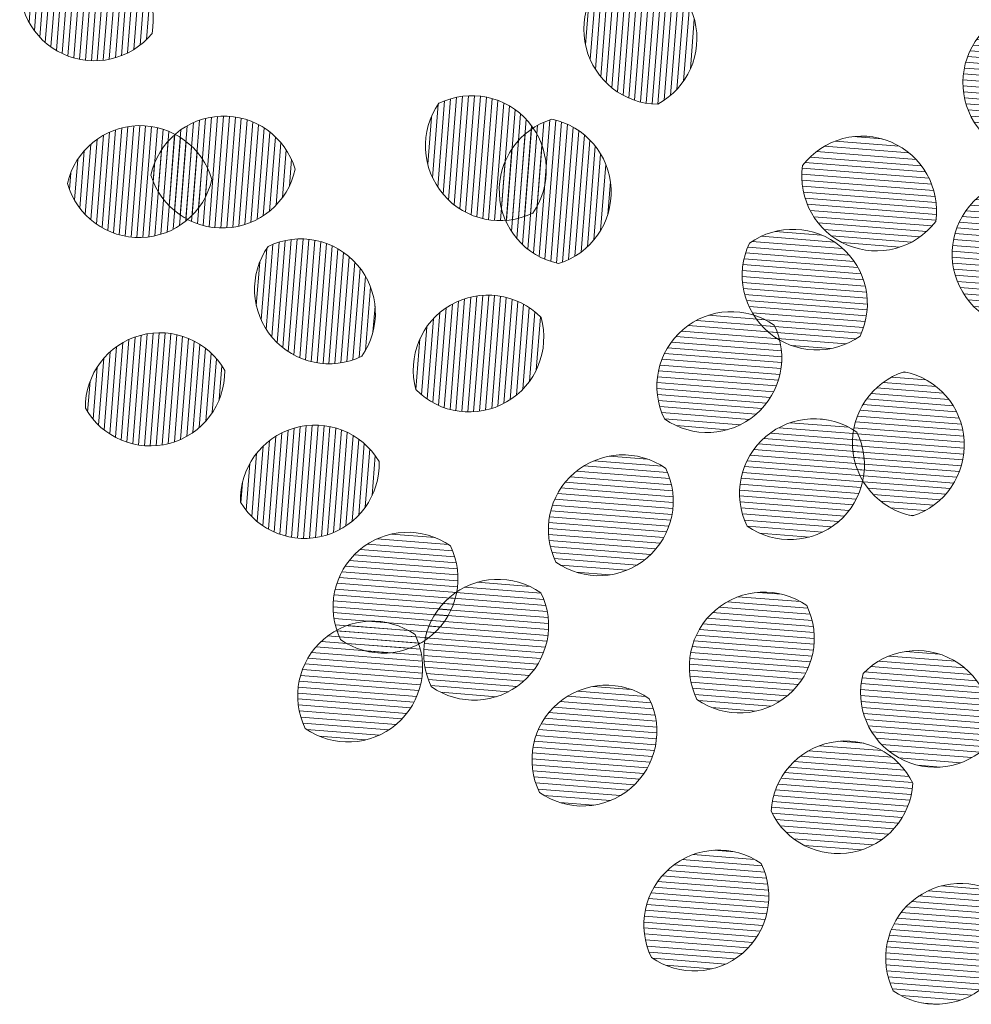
# Model space of a CAD drawing. Header units: metres. Extents: x 198714 to 199133, y 355604 to 356082.
# Tile 2 of 36: x 198846.25 to 198847.84, y 355640.84 to 355642.49. Entities that reach past the tile are written whole.
import ezdxf

# ---------------------------------------------------------------- set-up
doc = ezdxf.new("R2010")
doc.units = ezdxf.units.M
doc.layers.add('0_Ontwerplijnen_bomen', color=7, linetype='Continuous', lineweight=40)
doc.layers.add('N-WE-GR-BOOM-PRESENTATIE-S', color=90, linetype='Continuous', lineweight=5)
pattern_1 = [(85.53142594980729, (0, 0), (-0.01995502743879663, 0.001559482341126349), [])]
pattern_2 = [(175.5314259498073, (0, 0), (-0.001559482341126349, -0.01995502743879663), [])]

# ---------------------------------------------------------------- blocks, each defined once
blk = doc.blocks.new('BOOM_PRESENTATIE')
at = {"layer": 'N-WE-GR-BOOM-PRESENTATIE-S'}
h = blk.add_hatch(dxfattribs=at)
h.set_pattern_fill('ANSI31', color=98, scale=0.006304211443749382, angle=40.53142594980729, style=0)
h.set_pattern_definition(pattern_1)
edge = h.paths.add_edge_path()
edge.add_arc((-3.510398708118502, -0.4038431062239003), 0.25216845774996, 169.7771322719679, 245.2996200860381)
edge.add_arc((-3.510398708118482, -0.4038431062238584), 0.2521684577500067, 245.299620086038, 320.822107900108)
edge.add_arc((-3.563085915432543, -0.5183913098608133), 0.2521684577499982, 349.7771322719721, 425.2996200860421)
edge.add_arc((-3.563085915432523, -0.5183913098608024), 0.2521684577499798, 65.29962008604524, 140.8221079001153)
h = blk.add_hatch(dxfattribs=at)
h.set_pattern_fill('ANSI31', color=106, scale=0.006304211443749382, angle=40.53142594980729, style=0)
h.set_pattern_definition(pattern_1)
edge = h.paths.add_edge_path()
edge.add_arc((-1.602727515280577, -0.5504164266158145), 0.2521684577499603, 118.4514437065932, 193.9739315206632)
edge.add_arc((-1.602727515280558, -0.55041642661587), 0.2521684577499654, 193.9739315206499, 269.49641933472)
edge.add_arc((-1.725080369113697, -0.5808632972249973), 0.2521684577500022, 298.4514437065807, 373.9739315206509)
edge.add_arc((-1.72508036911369, -0.5808632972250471), 0.2521684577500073, 13.9739315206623, 89.49641933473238)
h = blk.add_hatch(dxfattribs=at)
h.set_pattern_fill('ANSI31', color=60, scale=0.006304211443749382, angle=130.5314259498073, style=0)
h.set_pattern_definition(pattern_2)
edge = h.paths.add_edge_path()
edge.add_arc((-0.4277707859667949, -0.7976534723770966), 0.2521684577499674, 316.8764723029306, 392.3989601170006)
edge.add_arc((-0.4277707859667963, -0.7976534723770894), 0.2521684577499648, 32.39896011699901, 107.9214479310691)
edge.add_arc((-0.3213131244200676, -0.7300960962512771), 0.2521684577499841, 136.8764723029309, 212.3989601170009)
edge.add_arc((-0.3213131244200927, -0.7300960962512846), 0.2521684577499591, 212.3989601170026, 287.9214479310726)
h = blk.add_hatch(dxfattribs=at)
h.set_pattern_fill('ANSI31', color=98, scale=0.006304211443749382, angle=40.53142594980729, style=0)
h.set_pattern_definition(pattern_1)
edge = h.paths.add_edge_path()
edge.add_arc((-2.138396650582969, -0.9441318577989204), 0.2521684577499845, 145.0089381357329, 220.531425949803)
edge.add_arc((-2.138396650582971, -0.9441318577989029), 0.2521684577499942, 220.5314259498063, 296.0539137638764)
edge.add_arc((-2.234226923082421, -1.026069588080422), 0.2521684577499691, 325.0089381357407, 400.5314259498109)
edge.add_arc((-2.234226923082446, -1.026069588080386), 0.2521684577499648, 40.53142594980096, 116.053913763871)
h = blk.add_hatch(dxfattribs=at)
h.set_pattern_fill('ANSI31', color=98, scale=0.006304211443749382, angle=40.53142594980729, style=0)
h.set_pattern_definition(pattern_1)
edge = h.paths.add_edge_path()
edge.add_arc((-3.077466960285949, -0.9691685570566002), 0.2521684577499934, 196.8431200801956, 272.3656078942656)
edge.add_arc((-3.077466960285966, -0.9691685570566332), 0.2521684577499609, 272.3656078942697, 347.8880957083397)
edge.add_arc((-3.07226271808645, -1.095145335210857), 0.2521684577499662, 16.84312008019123, 92.36560789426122)
edge.add_arc((-3.072262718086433, -1.095145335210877), 0.2521684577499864, 92.36560789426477, 167.8880957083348)
h = blk.add_hatch(dxfattribs=at)
h.set_pattern_fill('ANSI31', color=106, scale=0.006304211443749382, angle=40.53142594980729, style=0)
h.set_pattern_definition(pattern_1)
edge = h.paths.add_edge_path()
edge.add_arc((-1.888884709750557, -1.09441961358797), 0.2521684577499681, 107.1425814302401, 182.6650692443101)
edge.add_arc((-1.888884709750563, -1.094419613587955), 0.2521684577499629, 182.6650692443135, 258.1875570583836)
edge.add_arc((-2.014832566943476, -1.100282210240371), 0.252168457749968, 287.1425814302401, 362.6650692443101)
edge.add_arc((-2.014832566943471, -1.100282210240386), 0.2521684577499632, 2.665069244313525, 78.18755705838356)
h = blk.add_hatch(dxfattribs=at)
h.set_pattern_fill('ANSI31', color=98, scale=0.006304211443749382, angle=40.53142594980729, style=0)
h.set_pattern_definition(pattern_1)
edge = h.paths.add_edge_path()
edge.add_arc((-3.35878692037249, -1.001144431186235), 0.25216845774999, 196.0092300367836, 271.5317178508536)
edge.add_arc((-3.3587869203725, -1.001144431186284), 0.252168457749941, 271.531717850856, 347.0542056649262)
edge.add_arc((-3.355416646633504, -1.12718360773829), 0.2521684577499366, 16.0092300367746, 91.53171785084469)
edge.add_arc((-3.355416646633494, -1.127183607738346), 0.2521684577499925, 91.53171785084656, 167.0542056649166)
h = blk.add_hatch(dxfattribs=at)
h.set_pattern_fill('ANSI31', color=54, scale=0.006304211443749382, angle=130.5314259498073, style=0)
h.set_pattern_definition(pattern_2)
edge = h.paths.add_edge_path()
edge.add_arc((-0.9148823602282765, -1.162693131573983), 0.252168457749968, 351.5816616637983, 427.1041494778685)
edge.add_arc((-0.9148823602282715, -1.162693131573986), 0.2521684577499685, 67.10414947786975, 142.6266372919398)
edge.add_arc((-0.8658283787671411, -1.046542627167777), 0.2521684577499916, 171.5816616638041, 247.1041494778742)
edge.add_arc((-0.8658283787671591, -1.046542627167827), 0.2521684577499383, 247.1041494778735, 322.6266372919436)
h = blk.add_hatch(dxfattribs=at)
h.set_pattern_fill('ANSI31', color=54, scale=0.006304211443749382, angle=130.5314259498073, style=0)
h.set_pattern_definition(pattern_2)
edge = h.paths.add_edge_path()
edge.add_arc((-0.4752724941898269, -1.354469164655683), 0.2521684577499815, 305.7132664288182, 381.2357542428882)
edge.add_arc((-0.4752724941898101, -1.354469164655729), 0.2521684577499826, 21.23575424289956, 96.75824205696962)
edge.add_arc((-0.3577496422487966, -1.308800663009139), 0.2521684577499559, 125.7132664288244, 201.2357542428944)
edge.add_arc((-0.357749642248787, -1.308800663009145), 0.2521684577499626, 201.2357542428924, 276.7582420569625)
h = blk.add_hatch(dxfattribs=at)
h.set_pattern_fill('ANSI31', color=54, scale=0.006304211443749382, angle=130.5314259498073, style=0)
h.set_pattern_definition(pattern_2)
edge = h.paths.add_edge_path()
edge.add_arc((-1.067565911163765, -1.381245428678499), 0.2521684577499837, 154.4742554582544, 229.9967432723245)
edge.add_arc((-1.067565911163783, -1.381245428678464), 0.2521684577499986, 229.9967432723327, 305.5192310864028)
edge.add_arc((-1.148616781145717, -1.477826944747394), 0.2521684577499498, 334.4742554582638, 409.996743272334)
edge.add_arc((-1.148616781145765, -1.477826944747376), 0.2521684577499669, 49.99674327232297, 125.519231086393)
h = blk.add_hatch(dxfattribs=at)
h.set_pattern_fill('ANSI31', color=98, scale=0.006304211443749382, angle=40.53142594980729, style=0)
h.set_pattern_definition(pattern_1)
edge = h.paths.add_edge_path()
edge.add_arc((-2.716321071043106, -1.428258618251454), 0.2521684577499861, 145.0089381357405, 220.5314259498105)
edge.add_arc((-2.716321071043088, -1.428258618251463), 0.2521684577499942, 220.5314259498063, 296.0539137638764)
edge.add_arc((-2.812151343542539, -1.510196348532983), 0.2521684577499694, 325.0089381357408, 400.5314259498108)
edge.add_arc((-2.812151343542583, -1.510196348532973), 0.2521684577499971, 40.53142594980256, 116.0539137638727)
h = blk.add_hatch(dxfattribs=at)
h.set_pattern_fill('ANSI31', color=98, scale=0.006304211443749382, angle=40.53142594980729, style=0)
h.set_pattern_definition(pattern_1)
edge = h.paths.add_edge_path()
edge.add_arc((-2.242707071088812, -1.590962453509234), 0.2521684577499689, 224.466478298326, 299.988966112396)
edge.add_arc((-2.242707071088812, -1.590962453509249), 0.2521684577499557, 299.9889661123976, 375.5114539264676)
edge.add_arc((-2.179685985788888, -1.700166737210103), 0.2521684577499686, 44.46647829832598, 119.9889661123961)
edge.add_arc((-2.179685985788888, -1.700166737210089), 0.2521684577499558, 119.9889661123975, 195.5114539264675)
h = blk.add_hatch(dxfattribs=at)
h.set_pattern_fill('ANSI31', color=106, scale=0.006304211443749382, angle=130.5314259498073, style=0)
h.set_pattern_definition(pattern_2)
edge = h.paths.add_edge_path()
edge.add_arc((-1.437776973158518, -1.660267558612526), 0.2521684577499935, 235.0089381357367, 310.5314259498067)
edge.add_arc((-1.437776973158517, -1.660267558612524), 0.2521684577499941, 310.5314259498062, 386.0539137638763)
edge.add_arc((-1.355839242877, -1.756097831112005), 0.2521684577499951, 55.00893813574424, 130.5314259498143)
edge.add_arc((-1.355839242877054, -1.756097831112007), 0.2521684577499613, 130.5314259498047, 206.0539137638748)
h = blk.add_hatch(dxfattribs=at)
h.set_pattern_fill('ANSI31', color=98, scale=0.006304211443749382, angle=40.53142594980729, style=0)
h.set_pattern_definition(pattern_1)
edge = h.paths.add_edge_path()
edge.add_arc((-3.321385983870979, -1.705773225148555), 0.2521684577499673, 209.5942214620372, 285.1167092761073)
edge.add_arc((-3.321385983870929, -1.705773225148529), 0.2521684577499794, 285.1167092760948, 360.6391970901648)
edge.add_arc((-3.288504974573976, -1.827494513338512), 0.2521684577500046, 29.59422146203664, 105.1167092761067)
edge.add_arc((-3.288504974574, -1.827494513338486), 0.252168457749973, 105.1167092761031, 180.6391970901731)
h = blk.add_hatch(dxfattribs=at)
h.set_pattern_fill('ANSI31', color=54, scale=0.006304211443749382, angle=130.5314259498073, style=0)
h.set_pattern_definition(pattern_2)
edge = h.paths.add_edge_path()
edge.add_arc((-0.8207541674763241, -1.954656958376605), 0.2521684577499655, 287.853573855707, 363.376061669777)
edge.add_arc((-0.820754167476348, -1.954656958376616), 0.25216845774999, 3.376061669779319, 78.89854948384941)
edge.add_arc((-0.6948887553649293, -1.947231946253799), 0.252168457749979, 107.8535738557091, 183.3760616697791)
edge.add_arc((-0.6948887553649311, -1.947231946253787), 0.2521684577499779, 183.3760616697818, 258.8985494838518)
h = blk.add_hatch(dxfattribs=at)
h.set_pattern_fill('ANSI31', color=98, scale=0.006304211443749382, angle=40.53142594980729, style=0)
h.set_pattern_definition(pattern_1)
edge = h.paths.add_edge_path()
edge.add_arc((-2.799384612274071, -2.01859907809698), 0.2521684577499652, 210.8566809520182, 286.3791687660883)
edge.add_arc((-2.799384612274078, -2.018599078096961), 0.2521684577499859, 286.3791687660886, 361.9016565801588)
edge.add_arc((-2.763829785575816, -2.13956637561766), 0.2521684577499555, 30.85668095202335, 106.3791687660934)
edge.add_arc((-2.763829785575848, -2.139566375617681), 0.2521684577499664, 106.3791687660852, 181.9016565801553)
h = blk.add_hatch(dxfattribs=at)
h.set_pattern_fill('ANSI31', color=106, scale=0.006304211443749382, angle=130.5314259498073, style=0)
h.set_pattern_definition(pattern_2)
edge = h.paths.add_edge_path()
edge.add_arc((-1.158217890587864, -2.022366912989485), 0.2521684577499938, 235.0089381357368, 310.5314259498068)
edge.add_arc((-1.158217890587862, -2.022366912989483), 0.2521684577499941, 310.5314259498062, 386.0539137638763)
edge.add_arc((-1.076280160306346, -2.118197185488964), 0.2521684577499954, 55.00893813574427, 130.5314259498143)
edge.add_arc((-1.076280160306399, -2.118197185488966), 0.2521684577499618, 130.5314259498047, 206.0539137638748)
h = blk.add_hatch(dxfattribs=at)
h.set_pattern_fill('ANSI31', color=106, scale=0.006304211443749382, angle=130.5314259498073, style=0)
h.set_pattern_definition(pattern_2)
edge = h.paths.add_edge_path()
edge.add_arc((-1.804945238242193, -2.144527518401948), 0.2521684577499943, 235.0089381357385, 310.5314259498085)
edge.add_arc((-1.8049452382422, -2.144527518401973), 0.2521684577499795, 310.5314259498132, 386.0539137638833)
edge.add_arc((-1.723007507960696, -2.240357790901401), 0.2521684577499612, 55.00893813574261, 130.5314259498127)
edge.add_arc((-1.723007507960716, -2.240357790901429), 0.2521684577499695, 130.5314259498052, 206.0539137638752)
h = blk.add_hatch(dxfattribs=at)
h.set_pattern_fill('ANSI31', color=98, scale=0.006304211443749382, angle=130.5314259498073, style=0)
h.set_pattern_definition(pattern_2)
edge = h.paths.add_edge_path()
edge.add_arc((-2.532748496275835, -2.406142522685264), 0.2521684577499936, 235.0089381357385, 310.5314259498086)
edge.add_arc((-2.53274849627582, -2.406142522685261), 0.2521684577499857, 310.5314259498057, 386.0539137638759)
edge.add_arc((-2.450810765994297, -2.501972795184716), 0.2521684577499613, 55.00893813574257, 130.5314259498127)
edge.add_arc((-2.450810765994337, -2.50197279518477), 0.2521684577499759, 130.5314259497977, 206.0539137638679)
h = blk.add_hatch(dxfattribs=at)
h.set_pattern_fill('ANSI31', color=98, scale=0.006304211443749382, angle=130.5314259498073, style=0)
h.set_pattern_definition(pattern_2)
edge = h.paths.add_edge_path()
edge.add_arc((-2.226548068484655, -2.565123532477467), 0.2521684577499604, 235.008938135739, 310.531425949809)
edge.add_arc((-2.226548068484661, -2.565123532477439), 0.2521684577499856, 310.5314259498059, 386.0539137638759)
edge.add_arc((-2.144610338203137, -2.660953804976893), 0.2521684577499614, 55.00893813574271, 130.5314259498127)
edge.add_arc((-2.144610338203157, -2.660953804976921), 0.2521684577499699, 130.5314259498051, 206.0539137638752)
h = blk.add_hatch(dxfattribs=at)
h.set_pattern_fill('ANSI31', color=106, scale=0.006304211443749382, angle=130.5314259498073, style=0)
h.set_pattern_definition(pattern_2)
edge = h.paths.add_edge_path()
edge.add_arc((-1.328129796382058, -2.608476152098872), 0.2521684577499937, 235.0089381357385, 310.5314259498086)
edge.add_arc((-1.328129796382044, -2.60847615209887), 0.2521684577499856, 310.5314259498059, 386.0539137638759)
edge.add_arc((-1.24619206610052, -2.704306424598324), 0.2521684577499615, 55.00893813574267, 130.5314259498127)
edge.add_arc((-1.24619206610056, -2.704306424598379), 0.2521684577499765, 130.5314259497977, 206.0539137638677)
h = blk.add_hatch(dxfattribs=at)
h.set_pattern_fill('ANSI31', color=98, scale=0.006304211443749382, angle=130.5314259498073, style=0)
h.set_pattern_definition(pattern_2)
edge = h.paths.add_edge_path()
edge.add_arc((-2.652479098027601, -2.706670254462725), 0.2521684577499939, 235.0089381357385, 310.5314259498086)
edge.add_arc((-2.652479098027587, -2.706670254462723), 0.2521684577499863, 310.5314259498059, 386.0539137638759)
edge.add_arc((-2.570541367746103, -2.802500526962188), 0.252168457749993, 55.00893813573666, 130.5314259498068)
edge.add_arc((-2.570541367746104, -2.80250052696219), 0.2521684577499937, 130.5314259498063, 206.0539137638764)
h = blk.add_hatch(dxfattribs=at)
h.set_pattern_fill('ANSI31', color=106, scale=0.006304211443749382, angle=130.5314259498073, style=0)
h.set_pattern_definition(pattern_2)
edge = h.paths.add_edge_path()
edge.add_arc((-0.6671886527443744, -2.792084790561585), 0.2521684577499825, 164.9981011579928, 240.5205889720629)
edge.add_arc((-0.6671886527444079, -2.792084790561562), 0.2521684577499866, 240.520588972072, 316.0430767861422)
edge.add_arc((-0.7292360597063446, -2.901845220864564), 0.2521684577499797, 344.9981011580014, 420.5205889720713)
edge.add_arc((-0.7292360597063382, -2.901845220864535), 0.2521684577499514, 60.5205889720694, 136.0430767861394)
h = blk.add_hatch(dxfattribs=at)
h.set_pattern_fill('ANSI31', color=98, scale=0.006304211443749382, angle=130.5314259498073, style=0)
h.set_pattern_definition(pattern_2)
edge = h.paths.add_edge_path()
edge.add_arc((-1.860276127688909, -2.923213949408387), 0.2521684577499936, 235.0089381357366, 310.5314259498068)
edge.add_arc((-1.860276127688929, -2.923213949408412), 0.2521684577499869, 310.5314259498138, 386.0539137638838)
edge.add_arc((-1.778338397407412, -3.01904422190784), 0.2521684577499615, 55.00893813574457, 130.5314259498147)
edge.add_arc((-1.778338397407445, -3.019044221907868), 0.252168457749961, 130.5314259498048, 206.0539137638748)
h = blk.add_hatch(dxfattribs=at)
h.set_pattern_fill('ANSI31', color=98, scale=0.006304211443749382, angle=130.5314259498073, style=0)
h.set_pattern_definition(pattern_2)
edge = h.paths.add_edge_path()
edge.add_arc((-0.9700873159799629, -3.207477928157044), 0.2521684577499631, 25.65895816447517, 101.1814459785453)
edge.add_arc((-0.970087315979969, -3.20747792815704), 0.2521684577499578, 101.1814459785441, 176.7039337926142)
edge.add_arc((-0.9945371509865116, -3.08378702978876), 0.2521684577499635, 205.6589581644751, 281.1814459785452)
edge.add_arc((-0.9945371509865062, -3.083787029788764), 0.2521684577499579, 281.1814459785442, 356.7039337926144)
h = blk.add_hatch(dxfattribs=at)
h.set_pattern_fill('ANSI31', color=98, scale=0.006304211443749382, angle=130.5314259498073, style=0)
h.set_pattern_definition(pattern_2)
edge = h.paths.add_edge_path()
edge.add_arc((-1.481882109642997, -3.480677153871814), 0.2521684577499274, 235.0089381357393, 310.5314259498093)
edge.add_arc((-1.481882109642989, -3.480677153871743), 0.2521684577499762, 310.5314259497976, 386.0539137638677)
edge.add_arc((-1.399944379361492, -3.57650742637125), 0.2521684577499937, 55.00893813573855, 130.5314259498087)
edge.add_arc((-1.399944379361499, -3.576507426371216), 0.2521684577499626, 130.5314259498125, 206.0539137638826)
h = blk.add_hatch(dxfattribs=at)
h.set_pattern_fill('ANSI31', color=98, scale=0.006304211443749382, angle=130.5314259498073, style=0)
h.set_pattern_definition(pattern_2)
edge = h.paths.add_edge_path()
edge.add_arc((-0.6642348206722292, -3.593286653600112), 0.2521684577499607, 235.008938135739, 310.531425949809)
edge.add_arc((-0.6642348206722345, -3.593286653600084), 0.2521684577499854, 310.5314259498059, 386.0539137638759)
edge.add_arc((-0.5822970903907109, -3.689116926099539), 0.2521684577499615, 55.00893813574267, 130.5314259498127)
edge.add_arc((-0.5822970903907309, -3.689116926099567), 0.2521684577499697, 130.5314259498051, 206.0539137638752)
at = {"layer": 'N-WE-GR-BOOM-PRESENTATIE-S', "color": 98}
for points in [[(-3.758563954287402, -0.3590888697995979, 0.3419987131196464), (-3.615773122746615, -0.632939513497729, 0.3419987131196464), (-3.314920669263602, -0.5631455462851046, 0.3419987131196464), (-3.45771150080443, -0.2892949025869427, 0.3419987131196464)], [(-2.344983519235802, -0.7995261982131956, 0.3419987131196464), (-2.33005719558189, -1.10800731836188, 0.3419987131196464), (-2.02764005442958, -1.17067524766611, 0.3419987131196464), (-2.042566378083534, -0.862194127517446, 0.3419987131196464)], [(-3.318817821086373, -1.04223491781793, 0.3419987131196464), (-3.067058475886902, -1.221122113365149, 0.3419987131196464), (-2.830911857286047, -1.022078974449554, 0.3419987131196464), (-3.082671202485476, -0.8431917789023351, 0.3419987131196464)], [(-3.60117559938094, -1.07069052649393, 0.3419987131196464), (-3.352046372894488, -1.253222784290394, 0.3419987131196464), (-3.113027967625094, -1.057637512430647, 0.3419987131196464), (-3.362157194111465, -0.8751052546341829, 0.3419987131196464)], [(-2.922907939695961, -1.283652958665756, 0.3419987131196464), (-2.907981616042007, -1.59213407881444, 0.3419987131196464), (-2.605564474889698, -1.65480200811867, 0.3419987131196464), (-2.620490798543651, -1.346320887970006, 0.3419987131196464)], [(-2.422669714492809, -1.767604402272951, 0.3419987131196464), (-2.116664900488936, -1.809371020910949, 0.3419987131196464), (-1.999723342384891, -1.523524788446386, 0.3419987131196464), (-2.305728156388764, -1.481758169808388, 0.3419987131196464)], [(-3.540657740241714, -1.830307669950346, 0.3419987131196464), (-3.255623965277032, -1.949215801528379, 0.3419987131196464), (-3.069233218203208, -1.702960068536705, 0.3419987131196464), (-3.354266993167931, -1.584051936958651, 0.3419987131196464)], [(-3.01585936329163, -2.147934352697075, 0.3419987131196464), (-2.728274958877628, -2.260533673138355, 0.3419987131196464), (-2.547355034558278, -2.01023110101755, 0.3419987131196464), (-2.834939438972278, -1.897631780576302, 0.3419987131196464)], [(-2.677354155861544, -2.612729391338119, 0.3419987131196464), (-2.36887303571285, -2.597803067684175, 0.3419987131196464), (-2.30620510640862, -2.295385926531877, 0.3419987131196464), (-2.614686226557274, -2.31031225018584, 0.3419987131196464)], [(-2.371153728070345, -2.771710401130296, 0.3419987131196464), (-2.062672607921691, -2.756784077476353, 0.3419987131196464), (-2.000004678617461, -2.454366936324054, 0.3419987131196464), (-2.308485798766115, -2.469293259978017, 0.3419987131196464)], [(-2.797084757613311, -2.913257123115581, 0.3419987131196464), (-2.488603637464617, -2.898330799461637, 0.3419987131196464), (-2.425935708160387, -2.595913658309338, 0.3419987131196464), (-2.734416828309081, -2.610839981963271, 0.3419987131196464)], [(-2.004881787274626, -3.129800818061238, 0.3419987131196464), (-1.696400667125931, -3.114874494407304, 0.3419987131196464), (-1.633732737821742, -2.812457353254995, 0.3419987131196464), (-1.942213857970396, -2.82738367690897, 0.3419987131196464)], [(-0.7427858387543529, -3.098285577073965, 0.3419987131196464), (-1.01898698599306, -2.960096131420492, 0.3419987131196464), (-1.221838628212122, -3.192979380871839, 0.3419987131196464), (-0.9456374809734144, -3.331168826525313, 0.3419987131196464)], [(-1.626487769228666, -3.687264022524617, 0.3419987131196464), (-1.318006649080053, -3.672337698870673, 0.3419987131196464), (-1.255338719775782, -3.369920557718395, 0.3419987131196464), (-1.563819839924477, -3.384846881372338, 0.3419987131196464)], [(-0.8088404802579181, -3.799873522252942, 0.3419987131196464), (-0.5003593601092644, -3.784947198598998, 0.3419987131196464), (-0.4376914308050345, -3.482530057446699, 0.3419987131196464), (-0.7461725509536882, -3.497456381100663, 0.3419987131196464)]]:
    blk.add_lwpolyline(points, format="xyb", close=True, dxfattribs=at)
at = {"layer": 'N-WE-GR-BOOM-PRESENTATIE-S', "color": 106}
for points in [[(-1.722864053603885, -0.3287045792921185, 0.3419987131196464), (-1.847433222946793, -0.6113101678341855, 0.3419987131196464), (-1.604943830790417, -0.8025751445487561, 0.3419987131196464), (-1.480374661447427, -0.5199695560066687, 0.3419987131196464)], [(-1.963211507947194, -0.853453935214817, 0.3419987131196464), (-2.140780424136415, -1.106144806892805, 0.3419987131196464), (-1.940505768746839, -1.341247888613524, 0.3419987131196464), (-1.762936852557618, -1.088557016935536, 0.3419987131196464)], [(-1.582382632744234, -1.866854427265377, 0.3419987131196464), (-1.27390151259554, -1.851928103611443, 0.3419987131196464), (-1.21123358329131, -1.549510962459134, 0.3419987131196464), (-1.519714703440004, -1.564437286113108, 0.3419987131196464)], [(-1.30282355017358, -2.228953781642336, 0.3419987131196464), (-0.9943424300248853, -2.214027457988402, 0.3419987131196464), (-0.9316745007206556, -1.911610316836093, 0.3419987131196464), (-1.24015562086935, -1.926536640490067, 0.3419987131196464)], [(-1.949550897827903, -2.351114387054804, 0.3419987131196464), (-1.641069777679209, -2.336188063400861, 0.3419987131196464), (-1.57840184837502, -2.033770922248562, 0.3419987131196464), (-1.886882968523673, -2.048697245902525, 0.3419987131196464)], [(-1.472735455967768, -2.815063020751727, 0.3419987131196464), (-1.164254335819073, -2.800136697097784, 0.3419987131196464), (-1.101586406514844, -2.497719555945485, 0.3419987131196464), (-1.410067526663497, -2.512645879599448, 0.3419987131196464)], [(-0.910762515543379, -2.726810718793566, 0.3419987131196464), (-0.7912834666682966, -3.011605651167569, 0.3419987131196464), (-0.4856621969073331, -2.967119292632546, 0.3419987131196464), (-0.6051412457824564, -2.682324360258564, 0.3419987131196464)]]:
    blk.add_lwpolyline(points, format="xyb", close=True, dxfattribs=at)
at = {"layer": 'N-WE-GR-BOOM-PRESENTATIE-S', "color": 60}
blk.add_lwpolyline([(-0.24371765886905, -0.9700291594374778, 0.3419987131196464), (-0.2148554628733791, -0.6625387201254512, 0.3419987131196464), (-0.5053662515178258, -0.5577204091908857, 0.3419987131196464), (-0.5342284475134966, -0.8652108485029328, 0.3419987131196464)], format="xyb", close=True, dxfattribs=at)
at = {"layer": 'N-WE-GR-BOOM-PRESENTATIE-S', "color": 54}
for points in [[(-0.6654308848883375, -1.199610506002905, 0.3419987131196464), (-0.8167743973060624, -0.9303921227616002, 0.3419987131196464), (-1.115279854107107, -1.009625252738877, 0.3419987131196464), (-0.9639363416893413, -1.278843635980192, 0.3419987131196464)], [(-0.3280743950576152, -1.559216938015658, 0.3419987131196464), (-0.2402267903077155, -1.263132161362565, 0.3419987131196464), (-0.5049477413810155, -1.1040528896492, 0.3419987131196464), (-0.5927953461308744, -1.400137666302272, 0.3419987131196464)], [(-1.29512064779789, -1.272581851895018, 0.3419987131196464), (-1.229667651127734, -1.574408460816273, 0.3419987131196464), (-0.9210620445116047, -1.586490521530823, 0.3419987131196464), (-0.9865150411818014, -1.284663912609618, 0.3419987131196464)], [(-0.7434429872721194, -2.194681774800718, 0.3419987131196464), (-0.5690233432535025, -1.939806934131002, 0.3419987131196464), (-0.7721999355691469, -1.707207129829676, 0.3419987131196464), (-0.9466195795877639, -1.962081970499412, 0.3419987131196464)]]:
    blk.add_lwpolyline(points, format="xyb", close=True, dxfattribs=at)

msp = doc.modelspace()

# ---------------------------------------------------------------- block references
at = {"layer": '0_Ontwerplijnen_bomen', "xscale": 0.495, "yscale": 0.495, "zscale": 0.495}
msp.add_blockref('BOOM_PRESENTATIE', (198848.1100090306, 355642.7480649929), dxfattribs=at)

doc.saveas('drawing.dxf')
